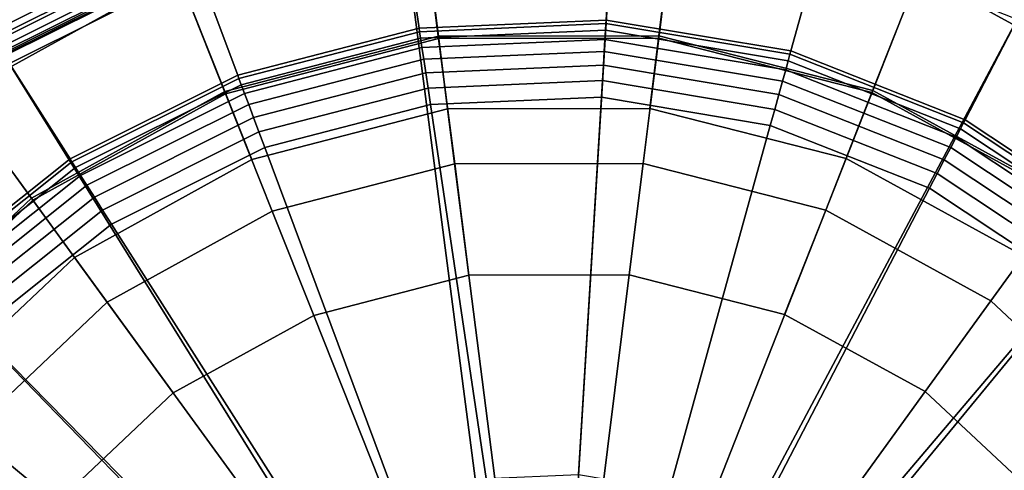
# Model space of a CAD drawing. Extents: x -43.1 to 43.1, y -41.3 to 41.3.
# Tile 112 of 256: x -18.344 to -17.42, y -3.997 to -3.575. Entities that reach past the tile are written whole.
import ezdxf

# ---------------------------------------------------------------- set-up
doc = ezdxf.new("R2010")
doc.units = 0
for name, color, linetype in [('CABLE.1', 18, 'CONTINUOUS'), ('LAMP', 7, 'CONTINUOUS'), ('LAMP_SUPPORT', 18, 'CONTINUOUS'), ('METAL_BASE', 254, 'CONTINUOUS')]:
    doc.layers.add(name, color=color, linetype=linetype)

msp = doc.modelspace()

# ---------------------------------------------------------------- linework, layer by layer
at = {"layer": 'CABLE.1'}
msp.add_3dface([(-16.927, -4.0215, 41.2794), (-16.8824, -3.9857, 41.3364), (-17.409, -4.1421, 41.9601), (-17.4646, -4.1811, 41.9161)], dxfattribs=at)
at = {"layer": 'LAMP'}
for points in [[(-18.1517, -3.6424, 49.8664), (-17.9512, -3.5905, 49.8664), (-17.9824, -3.3476, 49.8588), (-18.2422, -3.4148, 49.8588)], [(-17.9512, -3.5905, 49.8664), (-17.7442, -3.5902, 49.8664), (-17.7139, -3.3472, 49.8588), (-17.9824, -3.3476, 49.8588)], [(-17.7442, -3.5902, 49.8664), (-17.5436, -3.6413, 49.8664), (-17.4538, -3.4135, 49.8588), (-17.7139, -3.3472, 49.8588)], [(-18.333, -3.7424, 49.8664), (-18.1517, -3.6424, 49.8664), (-18.2422, -3.4148, 49.8588), (-18.4772, -3.5446, 49.8588)], [(-17.5436, -3.6413, 49.8664), (-17.362, -3.7407, 49.8664), (-17.2184, -3.5424, 49.8588), (-17.4538, -3.4135, 49.8588)], [(-18.4683, -3.5568, 52.2234), (-18.2366, -3.4289, 52.2234), (-18.1955, -3.5323, 52.3306), (-18.4027, -3.6467, 52.3306)], [(-17.4594, -3.4276, 52.2234), (-17.2273, -3.5546, 52.2234), (-17.2925, -3.6448, 52.3306), (-17.5002, -3.5311, 52.3306)], [(-18.1955, -3.5323, 52.3306), (-17.9663, -3.4731, 52.3306), (-17.951, -3.5927, 52.4176), (-18.1509, -3.6444, 52.4176)], [(-17.9663, -3.4731, 52.3306), (-17.7296, -3.4726, 52.3306), (-17.7445, -3.5923, 52.4176), (-17.951, -3.5927, 52.4176)], [(-17.7296, -3.4726, 52.3306), (-17.5002, -3.5311, 52.3306), (-17.5444, -3.6433, 52.4176), (-17.7445, -3.5923, 52.4176)], [(-18.4027, -3.6467, 52.3306), (-18.1955, -3.5323, 52.3306), (-18.1509, -3.6444, 52.4176), (-18.3317, -3.7442, 52.4176)], [(-17.5002, -3.5311, 52.3306), (-17.2925, -3.6448, 52.3306), (-17.3632, -3.7425, 52.4176), (-17.5444, -3.6433, 52.4176)], [(-18.4836, -3.8844, 49.8664), (-18.333, -3.7424, 49.8664), (-18.4772, -3.5446, 49.8588), (-18.6726, -3.7287, 49.8588)], [(-18.1263, -3.7061, 49.367), (-17.9425, -3.6585, 49.367), (-17.9512, -3.5905, 49.8664), (-18.1517, -3.6424, 49.8664)], [(-18.1509, -3.6444, 52.4176), (-17.951, -3.5927, 52.4176), (-17.9359, -3.7102, 52.4759), (-18.1071, -3.7545, 52.4759)], [(-17.9425, -3.6585, 49.367), (-17.7527, -3.6582, 49.367), (-17.7442, -3.5902, 49.8664), (-17.9512, -3.5905, 49.8664)], [(-17.951, -3.5927, 52.4176), (-17.7445, -3.5923, 52.4176), (-17.7591, -3.7099, 52.4759), (-17.9359, -3.7102, 52.4759)], [(-17.7445, -3.5923, 52.4176), (-17.5444, -3.6433, 52.4176), (-17.5878, -3.7536, 52.4759), (-17.7591, -3.7099, 52.4759)], [(-17.7527, -3.6582, 49.367), (-17.5687, -3.7051, 49.367), (-17.5436, -3.6413, 49.8664), (-17.7442, -3.5902, 49.8664)], [(-18.575, -3.8091, 52.3306), (-18.4027, -3.6467, 52.3306), (-18.3317, -3.7442, 52.4176), (-18.482, -3.8858, 52.4176)], [(-18.2926, -3.7978, 49.367), (-18.1263, -3.7061, 49.367), (-18.1517, -3.6424, 49.8664), (-18.333, -3.7424, 49.8664)], [(-18.3317, -3.7442, 52.4176), (-18.1509, -3.6444, 52.4176), (-18.1071, -3.7545, 52.4759), (-18.2619, -3.8399, 52.4759)], [(-17.5444, -3.6433, 52.4176), (-17.3632, -3.7425, 52.4176), (-17.4327, -3.8385, 52.4759), (-17.5878, -3.7536, 52.4759)], [(-17.5687, -3.7051, 49.367), (-17.4022, -3.7963, 49.367), (-17.362, -3.7407, 49.8664), (-17.5436, -3.6413, 49.8664)], [(-17.7527, -3.6582, 49.367), (-17.9425, -3.6585, 49.367), (-17.8463, -4.4098, 49.367), (-17.5687, -3.7051, 49.367)], [(-18.1263, -3.7061, 49.367), (-18.2926, -3.7978, 49.367), (-17.8463, -4.4098, 49.367), (-17.9425, -3.6585, 49.367)], [(-18.1071, -3.7545, 52.4759), (-17.9359, -3.7102, 52.4759), (-17.9226, -3.8145, 52.4972), (-18.0682, -3.8522, 52.4972)], [(-17.9359, -3.7102, 52.4759), (-17.7591, -3.7099, 52.4759), (-17.7721, -3.8142, 52.4972), (-17.9226, -3.8145, 52.4972)], [(-17.4022, -3.7963, 49.367), (-17.5687, -3.7051, 49.367), (-17.8463, -4.4098, 49.367), (-17.2635, -3.926, 49.367)], [(-17.7591, -3.7099, 52.4759), (-17.5878, -3.7536, 52.4759), (-17.6263, -3.8514, 52.4972), (-17.7721, -3.8142, 52.4972)], [(-18.4307, -3.928, 49.367), (-18.2926, -3.7978, 49.367), (-18.333, -3.7424, 49.8664), (-18.4836, -3.8844, 49.8664)], [(-18.482, -3.8858, 52.4176), (-18.3317, -3.7442, 52.4176), (-18.2619, -3.8399, 52.4759), (-18.3905, -3.9612, 52.4759)], [(-17.3632, -3.7425, 52.4176), (-17.2124, -3.8836, 52.4176), (-17.3036, -3.9593, 52.4759), (-17.4327, -3.8385, 52.4759)], [(-18.2619, -3.8399, 52.4759), (-18.1071, -3.7545, 52.4759), (-18.0682, -3.8522, 52.4972), (-18.1999, -3.9249, 52.4972)], [(-17.5878, -3.7536, 52.4759), (-17.4327, -3.8385, 52.4759), (-17.4944, -3.9236, 52.4972), (-17.6263, -3.8514, 52.4972)], [(-18.4307, -3.928, 49.367), (-18.5322, -4.0885, 49.367), (-17.8463, -4.4098, 49.367), (-18.2926, -3.7978, 49.367)], [(-17.9226, -3.8145, 52.4972), (-17.7721, -3.8142, 52.4972), (-17.8463, -4.4098, 52.4972), (-18.0682, -3.8522, 52.4972)], [(-17.6263, -3.8514, 52.4972), (-17.4944, -3.9236, 52.4972), (-17.8463, -4.4098, 52.4972), (-17.7721, -3.8142, 52.4972)], [(-18.3905, -3.9612, 52.4759), (-18.2619, -3.8399, 52.4759), (-18.1999, -3.9249, 52.4972), (-18.3094, -4.028, 52.4972)], [(-17.4327, -3.8385, 52.4759), (-17.3036, -3.9593, 52.4759), (-17.3845, -4.0264, 52.4972), (-17.4944, -3.9236, 52.4972)], [(-18.1999, -3.9249, 52.4972), (-18.0682, -3.8522, 52.4972), (-17.8463, -4.4098, 52.4972), (-18.3094, -4.028, 52.4972)], [(-17.3845, -4.0264, 52.4972), (-17.3037, -4.1533, 52.4972), (-17.8463, -4.4098, 52.4972), (-17.4944, -3.9236, 52.4972)], [(-17.1615, -4.0861, 49.367), (-17.2635, -3.926, 49.367), (-17.8463, -4.4098, 49.367), (-17.1025, -4.2666, 49.367)], [(-18.485, -4.1106, 52.4759), (-18.3905, -3.9612, 52.4759), (-18.3094, -4.028, 52.4972), (-18.3898, -4.1552, 52.4972)]]:
    msp.add_3dface(points, dxfattribs=at)
at = {"layer": 'LAMP_SUPPORT'}
for points in [[(-17.8436, -4.3906, 48.7749), (-17.865, -4.4013, 48.7749), (-17.9864, -3.4689, 48.7749), (-17.7867, -3.4602, 48.7749)], [(-17.8436, -4.3906, 48.7749), (-17.7867, -3.4602, 48.7749), (-17.5896, -3.4931, 48.7749), (-17.4036, -3.5664, 48.7749)], [(-18.1925, -3.4853, 49.7333), (-18.3781, -3.5779, 49.7333), (-18.3849, -3.5671, 49.7378), (-18.197, -3.4733, 49.7378)], [(-17.865, -4.4013, 48.7749), (-18.3588, -3.6081, 48.7749), (-18.1799, -3.5189, 48.7749), (-17.9864, -3.4689, 48.7749)], [(-17.7873, -3.4696, 46.0789), (-17.985, -3.4782, 46.0789), (-17.9693, -3.583, 45.0568), (-17.7938, -3.5754, 45.0568)], [(-17.5921, -3.5022, 46.0789), (-17.7873, -3.4696, 46.0789), (-17.7938, -3.5754, 45.0568), (-17.6204, -3.6044, 45.0568)], [(-18.1957, -3.4768, 46.1202), (-18.383, -3.5702, 46.1202), (-18.3686, -3.5927, 46.1081), (-18.1863, -3.5018, 46.1081)], [(-17.985, -3.4782, 46.0789), (-18.1766, -3.5278, 46.0789), (-18.1395, -3.627, 45.0568), (-17.9693, -3.583, 45.0568)], [(-18.1885, -3.4959, 49.7261), (-18.372, -3.5874, 49.7261), (-18.3781, -3.5779, 49.7333), (-18.1925, -3.4853, 49.7333)], [(-18.1852, -3.5048, 49.7167), (-18.3669, -3.5954, 49.7167), (-18.372, -3.5874, 49.7261), (-18.1885, -3.4959, 49.7261)], [(-18.1863, -3.5018, 46.1081), (-18.3686, -3.5927, 46.1081), (-18.3582, -3.609, 46.0942), (-18.1795, -3.52, 46.0942)], [(-18.1827, -3.5115, 49.7054), (-18.363, -3.6014, 49.7054), (-18.3669, -3.5954, 49.7167), (-18.1852, -3.5048, 49.7167)], [(-17.408, -3.5748, 46.0789), (-17.5921, -3.5022, 46.0789), (-17.6204, -3.6044, 45.0568), (-17.4569, -3.6688, 45.0568)], [(-18.1811, -3.5158, 49.6925), (-18.3606, -3.6053, 49.6925), (-18.363, -3.6014, 49.7054), (-18.1827, -3.5115, 49.7054)], [(-18.1805, -3.5174, 49.6786), (-18.3597, -3.6067, 49.6786), (-18.3606, -3.6053, 49.6925), (-18.1811, -3.5158, 49.6925)], [(-18.1799, -3.5189, 48.7749), (-18.3588, -3.6081, 48.7749), (-18.3597, -3.6067, 49.6786), (-18.1805, -3.5174, 49.6786)], [(-18.1795, -3.52, 46.0942), (-18.3582, -3.609, 46.0942), (-18.3537, -3.6161, 46.0789), (-18.1766, -3.5278, 46.0789)], [(-18.1766, -3.5278, 46.0789), (-18.3537, -3.6161, 46.0789), (-18.2968, -3.7055, 45.0568), (-18.1395, -3.627, 45.0568)], [(-17.8436, -4.3906, 48.7749), (-17.4036, -3.5664, 48.7749), (-17.2369, -3.6767, 48.7749)], [(-17.2429, -3.684, 46.0789), (-17.408, -3.5748, 46.0789), (-17.4569, -3.6688, 45.0568), (-17.3104, -3.7658, 45.0568)], [(-17.9693, -3.583, 45.0568), (-18.1395, -3.627, 45.0568), (-18.1383, -3.6301, 45.0415), (-17.9689, -3.5863, 45.0415)], [(-17.7938, -3.5754, 45.0568), (-17.9693, -3.583, 45.0568), (-17.9689, -3.5863, 45.0415), (-17.794, -3.5786, 45.0415)], [(-17.794, -3.5786, 45.0415), (-17.9689, -3.5863, 45.0415), (-17.9679, -3.5925, 45.0276), (-17.7943, -3.5849, 45.0276)], [(-17.6213, -3.6075, 45.0415), (-17.794, -3.5786, 45.0415), (-17.7943, -3.5849, 45.0276), (-17.623, -3.6136, 45.0276)], [(-17.6204, -3.6044, 45.0568), (-17.7938, -3.5754, 45.0568), (-17.794, -3.5786, 45.0415), (-17.6213, -3.6075, 45.0415)], [(-17.9689, -3.5863, 45.0415), (-18.1383, -3.6301, 45.0415), (-18.1362, -3.636, 45.0276), (-17.9679, -3.5925, 45.0276)], [(-17.9679, -3.5925, 45.0276), (-18.1362, -3.636, 45.0276), (-18.1331, -3.6443, 45.0155), (-17.9666, -3.6012, 45.0155)], [(-17.7943, -3.5849, 45.0276), (-17.9679, -3.5925, 45.0276), (-17.9666, -3.6012, 45.0155), (-17.7949, -3.5937, 45.0155)], [(-17.7949, -3.5937, 45.0155), (-17.9666, -3.6012, 45.0155), (-17.965, -3.6122, 45.0055), (-17.7956, -3.6048, 45.0055)], [(-17.6253, -3.6221, 45.0155), (-17.7949, -3.5937, 45.0155), (-17.7956, -3.6048, 45.0055), (-17.6283, -3.6328, 45.0055)], [(-17.623, -3.6136, 45.0276), (-17.7943, -3.5849, 45.0276), (-17.7949, -3.5937, 45.0155), (-17.6253, -3.6221, 45.0155)], [(-17.9666, -3.6012, 45.0155), (-18.1331, -3.6443, 45.0155), (-18.1292, -3.6547, 45.0055), (-17.965, -3.6122, 45.0055)], [(-17.865, -4.4013, 48.7749), (-18.5152, -3.7325, 48.7749), (-18.3588, -3.6081, 48.7749)], [(-17.965, -3.6122, 45.0055), (-18.1292, -3.6547, 45.0055), (-18.1246, -3.6668, 44.9979), (-17.9631, -3.625, 44.9979)], [(-17.7956, -3.6048, 45.0055), (-17.965, -3.6122, 45.0055), (-17.9631, -3.625, 44.9979), (-17.7964, -3.6177, 44.9979)], [(-17.6283, -3.6328, 45.0055), (-17.7956, -3.6048, 45.0055), (-17.7964, -3.6177, 44.9979), (-17.6318, -3.6453, 44.9979)], [(-17.4584, -3.6717, 45.0415), (-17.6213, -3.6075, 45.0415), (-17.623, -3.6136, 45.0276), (-17.4613, -3.6772, 45.0276)], [(-17.4569, -3.6688, 45.0568), (-17.6204, -3.6044, 45.0568), (-17.6213, -3.6075, 45.0415), (-17.4584, -3.6717, 45.0415)], [(-18.3537, -3.6161, 46.0789), (-18.5086, -3.7393, 46.0789), (-18.4343, -3.8149, 45.0568), (-18.2968, -3.7055, 45.0568)], [(-17.7964, -3.6177, 44.9979), (-17.9631, -3.625, 44.9979), (-17.9609, -3.6393, 44.9931), (-17.7972, -3.6322, 44.9931)], [(-17.6318, -3.6453, 44.9979), (-17.7964, -3.6177, 44.9979), (-17.7972, -3.6322, 44.9931), (-17.6356, -3.6592, 44.9931)], [(-17.4613, -3.6772, 45.0276), (-17.623, -3.6136, 45.0276), (-17.6253, -3.6221, 45.0155), (-17.4654, -3.6851, 45.0155)], [(-18.1395, -3.627, 45.0568), (-18.2968, -3.7055, 45.0568), (-18.295, -3.7082, 45.0415), (-18.1383, -3.6301, 45.0415)], [(-18.1383, -3.6301, 45.0415), (-18.295, -3.7082, 45.0415), (-18.2917, -3.7135, 45.0276), (-18.1362, -3.636, 45.0276)], [(-17.9631, -3.625, 44.9979), (-18.1246, -3.6668, 44.9979), (-18.1196, -3.6803, 44.9931), (-17.9609, -3.6393, 44.9931)], [(-17.4654, -3.6851, 45.0155), (-17.6253, -3.6221, 45.0155), (-17.6283, -3.6328, 45.0055), (-17.4705, -3.695, 45.0055)], [(-18.1362, -3.636, 45.0276), (-18.2917, -3.7135, 45.0276), (-18.2869, -3.721, 45.0155), (-18.1331, -3.6443, 45.0155)], [(-17.9609, -3.6393, 44.9931), (-18.1196, -3.6803, 44.9931), (-18.1141, -3.6949, 44.9914), (-17.9586, -3.6547, 44.9914)], [(-17.7972, -3.6322, 44.9931), (-17.9609, -3.6393, 44.9931), (-17.9586, -3.6547, 44.9914), (-17.7982, -3.6477, 44.9914)], [(-17.6356, -3.6592, 44.9931), (-17.7972, -3.6322, 44.9931), (-17.7982, -3.6477, 44.9914), (-17.6398, -3.6742, 44.9914)], [(-17.4705, -3.695, 45.0055), (-17.6283, -3.6328, 45.0055), (-17.6318, -3.6453, 44.9979), (-17.4765, -3.7064, 44.9979)], [(-18.1331, -3.6443, 45.0155), (-18.2869, -3.721, 45.0155), (-18.2809, -3.7303, 45.0055), (-18.1292, -3.6547, 45.0055)], [(-17.7982, -3.6477, 44.9914), (-17.9586, -3.6547, 44.9914), (-17.9063, -4.0049, 44.9914), (-17.8198, -4.0012, 44.9914)], [(-17.6398, -3.6742, 44.9914), (-17.7982, -3.6477, 44.9914), (-17.8198, -4.0012, 44.9914), (-17.7344, -4.0155, 44.9914)], [(-17.4765, -3.7064, 44.9979), (-17.6318, -3.6453, 44.9979), (-17.6356, -3.6592, 44.9931), (-17.4832, -3.7193, 44.9931)], [(-18.1292, -3.6547, 45.0055), (-18.2809, -3.7303, 45.0055), (-18.274, -3.7413, 44.9979), (-18.1246, -3.6668, 44.9979)], [(-17.9586, -3.6547, 44.9914), (-18.1141, -3.6949, 44.9914), (-17.9901, -4.0266, 44.9914), (-17.9063, -4.0049, 44.9914)], [(-18.1246, -3.6668, 44.9979), (-18.274, -3.7413, 44.9979), (-18.2662, -3.7535, 44.9931), (-18.1196, -3.6803, 44.9931)], [(-17.4832, -3.7193, 44.9931), (-17.6356, -3.6592, 44.9931), (-17.6398, -3.6742, 44.9914), (-17.4904, -3.7331, 44.9914)], [(-17.8436, -4.3906, 48.7749), (-17.2369, -3.6767, 48.7749), (-17.0968, -3.8193, 48.7749), (-16.9894, -3.9879, 48.7749)], [(-17.4904, -3.7331, 44.9914), (-17.6398, -3.6742, 44.9914), (-17.7344, -4.0155, 44.9914), (-17.6539, -4.0472, 44.9914)], [(-17.3124, -3.7683, 45.0415), (-17.4584, -3.6717, 45.0415), (-17.4613, -3.6772, 45.0276), (-17.3164, -3.7731, 45.0276)], [(-17.3104, -3.7658, 45.0568), (-17.4569, -3.6688, 45.0568), (-17.4584, -3.6717, 45.0415), (-17.3124, -3.7683, 45.0415)], [(-18.1196, -3.6803, 44.9931), (-18.2662, -3.7535, 44.9931), (-18.2578, -3.7666, 44.9914), (-18.1141, -3.6949, 44.9914)], [(-17.3221, -3.78, 45.0155), (-17.4654, -3.6851, 45.0155), (-17.4705, -3.695, 45.0055), (-17.3291, -3.7886, 45.0055)], [(-17.3164, -3.7731, 45.0276), (-17.4613, -3.6772, 45.0276), (-17.4654, -3.6851, 45.0155), (-17.3221, -3.78, 45.0155)], [(-18.1141, -3.6949, 44.9914), (-18.2578, -3.7666, 44.9914), (-18.0676, -4.0652, 44.9914), (-17.9901, -4.0266, 44.9914)], [(-17.3291, -3.7886, 45.0055), (-17.4705, -3.695, 45.0055), (-17.4765, -3.7064, 44.9979), (-17.3374, -3.7986, 44.9979)], [(-18.2968, -3.7055, 45.0568), (-18.4343, -3.8149, 45.0568), (-18.432, -3.8172, 45.0415), (-18.295, -3.7082, 45.0415)], [(-18.295, -3.7082, 45.0415), (-18.432, -3.8172, 45.0415), (-18.4276, -3.8217, 45.0276), (-18.2917, -3.7135, 45.0276)], [(-18.2917, -3.7135, 45.0276), (-18.4276, -3.8217, 45.0276), (-18.4214, -3.828, 45.0155), (-18.2869, -3.721, 45.0155)], [(-17.3374, -3.7986, 44.9979), (-17.4765, -3.7064, 44.9979), (-17.4832, -3.7193, 44.9931), (-17.3466, -3.8097, 44.9931)], [(-18.2869, -3.721, 45.0155), (-18.4214, -3.828, 45.0155), (-18.4136, -3.8359, 45.0055), (-18.2809, -3.7303, 45.0055)], [(-17.3466, -3.8097, 44.9931), (-17.4832, -3.7193, 44.9931), (-17.4904, -3.7331, 44.9914), (-17.3564, -3.8217, 44.9914)], [(-18.2809, -3.7303, 45.0055), (-18.4136, -3.8359, 45.0055), (-18.4046, -3.8451, 44.9979), (-18.274, -3.7413, 44.9979)], [(-17.865, -4.4013, 48.7749), (-17.8686, -4.4105, 48.7749), (-18.6424, -3.8868, 48.7749), (-18.5152, -3.7325, 48.7749)], [(-18.274, -3.7413, 44.9979), (-18.4046, -3.8451, 44.9979), (-18.3944, -3.8554, 44.9931), (-18.2662, -3.7535, 44.9931)], [(-17.3564, -3.8217, 44.9914), (-17.4904, -3.7331, 44.9914), (-17.6539, -4.0472, 44.9914), (-17.5817, -4.095, 44.9914)], [(-18.2662, -3.7535, 44.9931), (-18.3944, -3.8554, 44.9931), (-18.3835, -3.8665, 44.9914), (-18.2578, -3.7666, 44.9914)], [(-18.2578, -3.7666, 44.9914), (-18.3835, -3.8665, 44.9914), (-18.1353, -4.1191, 44.9914), (-18.0676, -4.0652, 44.9914)], [(-17.2439, -3.9362, 44.9914), (-17.3564, -3.8217, 44.9914), (-17.5817, -4.095, 44.9914), (-17.521, -4.1567, 44.9914)], [(-18.3835, -3.8665, 44.9914), (-18.4857, -3.9905, 44.9914), (-18.1904, -4.1859, 44.9914), (-18.1353, -4.1191, 44.9914)], [(-17.8686, -4.4105, 48.7749), (-18.7881, -4.2567, 48.7749), (-18.7347, -4.0641, 48.7749), (-18.6424, -3.8868, 48.7749)], [(-17.1576, -4.0717, 44.9914), (-17.2439, -3.9362, 44.9914), (-17.521, -4.1567, 44.9914), (-17.4745, -4.2297, 44.9914)], [(-18.4857, -3.9905, 44.9914), (-18.5598, -4.1329, 44.9914), (-18.2303, -4.2627, 44.9914), (-18.1904, -4.1859, 44.9914)], [(-17.8215, -4.4184, 48.7749), (-17.8436, -4.3906, 48.7749), (-16.9894, -3.9879, 48.7749), (-16.9194, -4.1751, 48.7749)]]:
    msp.add_3dface(points, dxfattribs=at)
at = {"layer": 'METAL_BASE'}
for points in [[(-26.1197, -19.9225, 20.447), (-26.1419, -19.8939, 20.312), (-1.468, -0.7437, 20.312), (-1.4459, -0.7723, 20.447)], [(-26.1419, -19.8939, 20.312), (-26.1197, -19.9225, 20.1769), (-1.4459, -0.7723, 20.1769), (-1.468, -0.7437, 20.312)], [(-26.0591, -20.0006, 20.5459), (-26.1197, -19.9225, 20.447), (-1.4459, -0.7723, 20.447), (-1.3852, -0.8504, 20.5459)], [(-26.1197, -19.9225, 20.1769), (-26.0591, -20.0006, 20.0781), (-1.3852, -0.8504, 20.0781), (-1.4459, -0.7723, 20.1769)], [(-25.9763, -20.1073, 20.5821), (-26.0591, -20.0006, 20.5459), (-1.3852, -0.8504, 20.5459), (-1.3024, -0.9571, 20.5821)], [(-26.0591, -20.0006, 20.0781), (-25.9763, -20.1073, 20.0419), (-1.3024, -0.9571, 20.0419), (-1.3852, -0.8504, 20.0781)], [(-25.8935, -20.214, 20.5459), (-25.9763, -20.1073, 20.5821), (-1.3024, -0.9571, 20.5821), (-1.2196, -1.0637, 20.5459)], [(-25.9763, -20.1073, 20.0419), (-25.8935, -20.214, 20.0781), (-1.2196, -1.0637, 20.0781), (-1.3024, -0.9571, 20.0419)], [(-27.3869, -31.72, 30.241), (-27.4144, -31.6965, 30.106), (-1.2503, -1.0623, 30.106), (-1.2228, -1.0858, 30.241)], [(-27.4144, -31.6965, 30.106), (-27.3869, -31.72, 29.9709), (-1.2228, -1.0858, 29.9709), (-1.2503, -1.0623, 30.106)], [(-25.8329, -20.2921, 20.447), (-25.8935, -20.214, 20.5459), (-1.2196, -1.0637, 20.5459), (-1.159, -1.1418, 20.447)], [(-25.8935, -20.214, 20.0781), (-25.8329, -20.2921, 20.1769), (-1.159, -1.1418, 20.1769), (-1.2196, -1.0637, 20.0781)], [(-27.3117, -31.7842, 30.3399), (-27.3869, -31.72, 30.241), (-1.2228, -1.0858, 30.241), (-1.1476, -1.15, 30.3399)], [(-27.3869, -31.72, 29.9709), (-27.3117, -31.7842, 29.872), (-1.1476, -1.15, 29.872), (-1.2228, -1.0858, 29.9709)], [(-25.8107, -20.3207, 20.312), (-25.8329, -20.2921, 20.447), (-1.159, -1.1418, 20.447), (-1.1368, -1.1704, 20.312)], [(-25.8329, -20.2921, 20.1769), (-25.8107, -20.3207, 20.312), (-1.1368, -1.1704, 20.312), (-1.159, -1.1418, 20.1769)], [(-27.209, -31.8719, 30.3761), (-27.3117, -31.7842, 30.3399), (-1.1476, -1.15, 30.3399), (-1.0449, -1.2377, 30.3761)], [(-27.3117, -31.7842, 29.872), (-27.209, -31.8719, 29.8358), (-1.0449, -1.2377, 29.8358), (-1.1476, -1.15, 29.872)], [(-27.1063, -31.9597, 30.3399), (-27.209, -31.8719, 30.3761), (-1.0449, -1.2377, 30.3761), (-0.9422, -1.3254, 30.3399)], [(-27.209, -31.8719, 29.8358), (-27.1063, -31.9597, 29.872), (-0.9422, -1.3254, 29.872), (-1.0449, -1.2377, 29.8358)], [(-27.0311, -32.0239, 30.241), (-27.1063, -31.9597, 30.3399), (-0.9422, -1.3254, 30.3399), (-0.867, -1.3896, 30.241)], [(-27.1063, -31.9597, 29.872), (-27.0311, -32.0239, 29.9709), (-0.867, -1.3896, 29.9709), (-0.9422, -1.3254, 29.872)], [(-27.0036, -32.0474, 30.106), (-27.0311, -32.0239, 30.241), (-0.867, -1.3896, 30.241), (-0.8395, -1.4131, 30.106)], [(-27.0311, -32.0239, 29.9709), (-27.0036, -32.0474, 30.106), (-0.8395, -1.4131, 30.106), (-0.867, -1.3896, 29.9709)]]:
    msp.add_3dface(points, dxfattribs=at)

doc.saveas('drawing.dxf')
